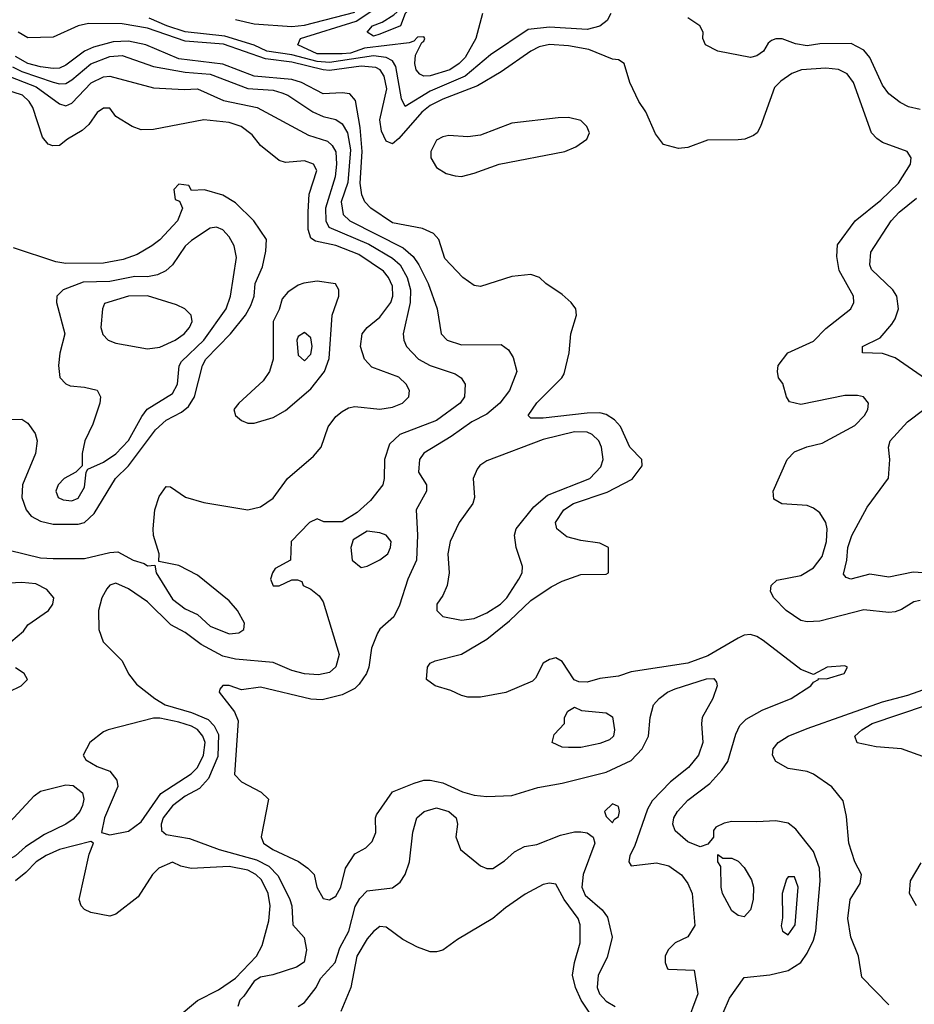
# Model space of a CAD drawing. Header units: inches. Extents: x 1793402 to 1900366, y 320852 to 470679.
# Tile 136 of 256: x 1811304 to 1814151, y 381237 to 384370. Entities that reach past the tile are written whole.
import ezdxf

# ---------------------------------------------------------------- set-up
doc = ezdxf.new("R2010")
doc.units = ezdxf.units.IN
doc.header["$MEASUREMENT"] = 0
doc.layers.add('B8318', color=7, linetype='Continuous')

msp = doc.modelspace()

# ---------------------------------------------------------------- linework, layer by layer
at = {"layer": 'B8318', "color": 4}
for points, elevation in [([(1812777, 384390), (1812755.8, 384310), (1812722, 384250), (1812702.4, 384230), (1812673, 384210), (1812610, 384191.5), (1812589.7, 384189.7), (1812576.9, 384196.9), (1812565.6, 384210), (1812561.6, 384230), (1812563.3, 384256.7), (1812583.1, 384296.9), (1812590, 384302), (1812593.2, 384310), (1812590, 384315.3), (1812570, 384314), (1812558.5, 384301.5), (1812543.4, 384296.6), (1812400.9, 384279.1), (1812356.2, 384263.8), (1812330, 384260.7), (1812250, 384261.4), (1812188.7, 384290), (1812197.2, 384310), (1812374.6, 384365.4), (1812555, 384485)], 248), ([(1813185.5, 384390), (1813173.1, 384366.9), (1813150, 384349.5), (1813110, 384338.7), (1812990, 384345.7), (1812921.7, 384338.3), (1812801.8, 384258.2), (1812721.3, 384190), (1812610, 384142.4), (1812530, 384094), (1812518.4, 384118.4), (1812501.1, 384221.1), (1812490, 384238.7), (1812469.8, 384249.8), (1812430, 384254.5), (1812290, 384234.1), (1812250, 384236.7), (1812170, 384257.6), (1812090, 384269.3), (1812050, 384288.4), (1811957, 384317), (1811830, 384331), (1811772.3, 384350), (1811715.2, 384375.2)], 252), ([(1811990.1, 384370.1), (1812050, 384356.2), (1812170, 384348.4), (1812210, 384352.9), (1812370, 384393.8)], 252), ([(1814170, 382522), (1814150, 382518), (1814110, 382492.7), (1814090, 382486), (1814070, 382483.7), (1813990, 382492), (1813850, 382456.2), (1813810, 382453.6), (1813790, 382458.4), (1813743.7, 382490), (1813703.7, 382530), (1813693.2, 382550), (1813695.3, 382570), (1813713.2, 382586.8), (1813790, 382601.6), (1813830, 382626), (1813857.8, 382662.2), (1813871.3, 382710), (1813873.3, 382750), (1813869.7, 382769.6), (1813850, 382800.9), (1813830, 382816), (1813810, 382823.7), (1813729.3, 382829.3), (1813704, 382844), (1813702, 382870), (1813746.6, 382970), (1813770, 382994.8), (1813809.5, 383010.5), (1813858, 383022), (1813961.7, 383078.3), (1813992.3, 383110), (1814002.7, 383130), (1814005.2, 383150), (1813989.4, 383169.4), (1813970, 383174.5), (1813930, 383174), (1813790, 383145.2), (1813754, 383154), (1813744, 383170), (1813732.3, 383212.3), (1813719, 383230), (1813715.3, 383250), (1813718, 383270), (1813748.7, 383310), (1813830, 383347.3), (1813870, 383387.3), (1813949, 383450), (1813959, 383470), (1813957.2, 383490), (1813911.5, 383571.5), (1813904.1, 383615.9), (1813906.6, 383653.4), (1813962.7, 383730), (1814044.6, 383795.4), (1814100.9, 383850), (1814139.3, 383910), (1814141.2, 383930), (1814128.7, 383950), (1814050, 383979.5), (1814031.4, 383991.4), (1814015.1, 384010), (1813957.6, 384170), (1813937.7, 384197.7), (1813910, 384211.5), (1813870, 384215.8), (1813792, 384210), (1813761.7, 384198.3), (1813725.8, 384174.2), (1813706, 384154), (1813662, 384030), (1813650.6, 384010), (1813639, 384001), (1813612, 383990), (1813590, 383987.3), (1813493.2, 383986.8), (1813430, 383962.7), (1813400.2, 383960.2), (1813352.9, 383972.9), (1813326.8, 384006.8), (1813296.6, 384076.6), (1813274, 384110), (1813245.2, 384170), (1813228, 384230), (1813210, 384242), (1813190, 384244), (1813115.2, 384275.2), (1813050, 384286.6), (1812990, 384291.1), (1812956.9, 384283.1), (1812930.6, 384270), (1812836.5, 384203.5), (1812761.1, 384158.9), (1812650, 384116.8), (1812610, 384096.8), (1812584.1, 384075.9), (1812510, 383991.6), (1812490, 383975.1), (1812470, 383983.7), (1812455.2, 384015.2), (1812450, 384051.3), (1812471.8, 384150), (1812463.5, 384190), (1812450.6, 384210.6), (1812437.3, 384217.3), (1812390, 384222.4), (1812290, 384208.4), (1812270, 384210.5), (1812170, 384234.8), (1812085.8, 384245.8), (1811951.9, 384291.9), (1811830, 384301.2), (1811710, 384342.8), (1811630, 384357), (1811522.2, 384357.8), (1811490.2, 384349.8), (1811410, 384314), (1811330, 384312.6), (1811298.7, 384330)], 256), ([(1814170, 384084), (1814132.9, 384092.9), (1814106, 384106), (1814070, 384134), (1814050, 384162), (1814009.6, 384249.6), (1813990, 384273.2), (1813950, 384294), (1813850, 384292.7), (1813810, 384286.6), (1813772.9, 384292.9), (1813730, 384309), (1813710, 384308.7), (1813696.9, 384303.1), (1813685.4, 384294.6), (1813671.3, 384270), (1813650, 384255.3), (1813630, 384249.2), (1813526, 384270), (1813486, 384290), (1813478, 384310), (1813479, 384330), (1813468.7, 384350), (1813430, 384376)], 252), ([(1813542.7, 381210), (1813563.3, 381256.7), (1813610, 381322), (1813690.7, 381330.7), (1813750, 381344.9), (1813789.7, 381370.3), (1813810, 381399.1), (1813830, 381440.7), (1813838, 381470), (1813851.1, 381630), (1813849.7, 381670), (1813830, 381722.7), (1813774.2, 381794.2), (1813750, 381813.2), (1813710, 381821.2), (1813650, 381817.2), (1813570, 381819), (1813546.4, 381813.6), (1813519.6, 381800.4), (1813512, 381790), (1813511.6, 381768.4), (1813494, 381746), (1813470, 381738), (1813430, 381754), (1813390, 381789), (1813382.7, 381810), (1813386, 381830), (1813397.2, 381850), (1813430, 381886.8), (1813500.5, 381939.5), (1813538.6, 381981.4), (1813557.6, 382010), (1813583.1, 382096.9), (1813596.1, 382123.9), (1813615.4, 382144.6), (1813667.3, 382172.8), (1813759.3, 382210), (1813822, 382250), (1813830, 382262), (1813846, 382270), (1813846, 382274), (1813872, 382272), (1813928, 382290), (1813938, 382310), (1813930, 382314), (1813874, 382310), (1813830, 382286), (1813790, 382302.7), (1813670, 382394), (1813650, 382407.3), (1813630, 382413.3), (1813610, 382411.3), (1813590, 382402.4), (1813494.1, 382345.9), (1813430, 382322), (1813250, 382295.1), (1813210, 382281.2), (1813150, 382274), (1813110, 382262), (1813083.1, 382263.1), (1813068.9, 382268.9), (1813030, 382328), (1813010, 382339), (1812990, 382334), (1812970, 382322), (1812945.4, 382274.6), (1812935.3, 382264.7), (1812850.6, 382229.4), (1812770, 382214), (1812730, 382214), (1812710, 382219), (1812675.5, 382235.5), (1812626, 382250), (1812598, 382270), (1812602, 382310), (1812610, 382322), (1812626, 382330), (1812710, 382350.8), (1812790, 382399.1), (1812862.8, 382457.2), (1812930, 382521.6), (1812994.9, 382565.1), (1813030, 382583), (1813090, 382604), (1813170, 382606), (1813178, 382610), (1813178, 382690), (1813150, 382704), (1813090, 382712.7), (1813044.8, 382724.8), (1813013.2, 382750), (1813009.3, 382770), (1813036, 382810), (1813066, 382830), (1813173.4, 382866.6), (1813252.7, 382907.3), (1813285.2, 382950), (1813284, 382970), (1813246, 383010), (1813215.6, 383075.6), (1813196.9, 383096.9), (1813170, 383114), (1813150, 383118.7), (1813110, 383118), (1812970, 383102), (1812930, 383102), (1812922, 383110), (1812950, 383150.7), (1813029, 383230), (1813037, 383243), (1813052.3, 383310), (1813058, 383370), (1813076, 383430), (1813074, 383450), (1813059, 383470), (1813030, 383495.3), (1812978, 383530), (1812958, 383550), (1812930, 383559), (1812870, 383553.2), (1812770, 383521.2), (1812750, 383524), (1812714, 383550), (1812657.2, 383610), (1812637.2, 383670), (1812621.2, 383690), (1812585.8, 383705.8), (1812490, 383723.6), (1812420.9, 383770), (1812402, 383790), (1812392.7, 383812.7), (1812387.7, 383850), (1812393.5, 383950), (1812387.2, 384027.2), (1812372.3, 384112.3), (1812353.9, 384133.9), (1812330, 384137.4), (1812270, 384134), (1812200.9, 384170), (1812170, 384179.3), (1812050, 384189.8), (1811950, 384228.7), (1811810, 384245.3), (1811705.1, 384290), (1811650, 384301.8), (1811600.9, 384299.1), (1811538, 384282), (1811510, 384269.7), (1811450, 384225.4), (1811430, 384216), (1811410, 384214), (1811370, 384219.8), (1811329.6, 384230), (1811290, 384252.8)], 264), ([(1811280.3, 384220.3), (1811310, 384205.2), (1811410, 384170.9), (1811430, 384165.7), (1811450, 384166.6), (1811470, 384178), (1811530.2, 384229.8), (1811590, 384252.2), (1811630, 384256.3), (1811730, 384220.5), (1811830, 384203.1), (1811910, 384196.1), (1812030, 384151), (1812110, 384145.1), (1812137.5, 384137.5), (1812157.2, 384130), (1812236.2, 384076.2), (1812270, 384061.6), (1812310, 384051.8), (1812330, 384038.4), (1812346.6, 384010), (1812356, 383956), (1812348, 383852), (1812326.4, 383790), (1812333.6, 383750), (1812354.5, 383730), (1812524, 383644), (1812556.2, 383616.2), (1812574.3, 383590), (1812604.2, 383530), (1812632.3, 383450), (1812645.2, 383370), (1812664, 383350), (1812710, 383335.1), (1812836, 383336), (1812859.3, 383319.3), (1812874.5, 383294.5), (1812886, 383250), (1812862.7, 383190), (1812832, 383150), (1812790, 383114.9), (1812742.7, 383090), (1812676.9, 383043.1), (1812590, 382990.6), (1812576, 382970), (1812572.7, 382930), (1812598, 382890), (1812598, 382870), (1812566, 382810), (1812569.5, 382730), (1812566.6, 382650), (1812539.3, 382590), (1812512.9, 382507.1), (1812494, 382470), (1812450, 382431), (1812442.5, 382417.5), (1812423.7, 382370), (1812414.5, 382310), (1812407, 382290), (1812384.4, 382255.6), (1812370, 382242), (1812330, 382222), (1812266.2, 382206.2), (1812230, 382208.2), (1812070, 382245.5), (1812010, 382237.3), (1811970, 382250.8), (1811950, 382251), (1811940.4, 382239.6), (1811938, 382230), (1811987.7, 382167.7), (1811999.1, 382139.1), (1811987.8, 381967.8), (1812010, 381945.2), (1812072.1, 381912.1), (1812095.3, 381890), (1812072.7, 381770), (1812079.3, 381750), (1812109.2, 381730), (1812191.2, 381691.2), (1812221.2, 381670), (1812241.2, 381650), (1812249.6, 381609.6), (1812270, 381574), (1812290, 381569), (1812310, 381581.2), (1812325.5, 381610), (1812340.7, 381670), (1812370, 381715.3), (1812405.4, 381734.6), (1812425.4, 381754.6), (1812436.9, 381783.1), (1812436, 381830), (1812439.8, 381840.2), (1812490, 381913.2), (1812559.5, 381940.5), (1812590, 381949.6), (1812610, 381949.6), (1812650, 381942), (1812713.1, 381913.1), (1812750, 381902.4), (1812790, 381898), (1812870, 381900.9), (1812953.2, 381926.8), (1813030, 381940.9), (1813170, 381975.6), (1813250, 382012.3), (1813284.9, 382050), (1813305.5, 382090), (1813310.7, 382150), (1813320.7, 382190), (1813338.8, 382210), (1813366, 382230), (1813390, 382240.7), (1813490, 382272.3), (1813513.2, 382273.2), (1813522, 382262), (1813524, 382250), (1813509.3, 382210), (1813476, 382150), (1813473.2, 382130), (1813478, 382070), (1813463.7, 382030), (1813432.3, 381990), (1813375.4, 381944.6), (1813316.2, 381883.8), (1813302.3, 381857.8), (1813260.7, 381739.3), (1813245.2, 381710), (1813242, 381690), (1813250, 381678), (1813330, 381687), (1813370, 381677), (1813410, 381649.3), (1813430, 381621.2), (1813444.5, 381590), (1813452.5, 381487.5), (1813430, 381452), (1813390, 381432), (1813368, 381410), (1813358, 381390), (1813358, 381370), (1813366, 381350), (1813369.1, 381349.1), (1813450, 381346), (1813462, 381270), (1813425.1, 381170)], 268), ([(1811255.4, 384195.4), (1811356.2, 384156.2), (1811430, 384102), (1811450, 384096.2), (1811470, 384104.5), (1811531.4, 384168.6), (1811570, 384188), (1811590, 384189.6), (1811730, 384153.3), (1811827.6, 384147.6), (1811870, 384149.6), (1811952.8, 384112.8), (1812059, 384090), (1812222.9, 384002.9), (1812282.8, 383982.8), (1812298.4, 383970), (1812309.7, 383949.7), (1812312.1, 383910), (1812307.2, 383870), (1812277.2, 383770), (1812278, 383730), (1812287.3, 383710), (1812415.2, 383655.2), (1812490.6, 383610.6), (1812514.3, 383590), (1812536.4, 383550), (1812547.1, 383510), (1812546.6, 383470), (1812523.7, 383370), (1812526, 383350), (1812535.1, 383330), (1812572.7, 383290), (1812610, 383269.6), (1812690, 383242.7), (1812709, 383230), (1812721.2, 383210), (1812719.3, 383170), (1812705.2, 383150), (1812630, 383094.4), (1812514, 383050), (1812480.5, 383019.5), (1812465.2, 382970), (1812464, 382910), (1812459, 382890), (1812420.1, 382839.9), (1812378, 382802), (1812330, 382772), (1812271.6, 382771.6), (1812250, 382782), (1812226, 382770), (1812168, 382710), (1812166, 382650), (1812116.4, 382623.6), (1812108, 382610), (1812102, 382590), (1812110, 382568), (1812130, 382568), (1812170, 382588), (1812187.3, 382587.3), (1812202, 382582), (1812206, 382570), (1812230, 382558), (1812256.5, 382536.5), (1812270, 382518), (1812320.7, 382350), (1812309.6, 382310.4), (1812290, 382293), (1812254.5, 382285.5), (1812210, 382288.8), (1812170, 382298.7), (1812110, 382324.4), (1811990, 382334.9), (1811950, 382344.2), (1811881.3, 382381.3), (1811830, 382419.5), (1811784.7, 382444.7), (1811710, 382517.1), (1811650, 382559.1), (1811610, 382577.3), (1811590, 382571), (1811581.2, 382558.8), (1811565.1, 382530), (1811554.5, 382490), (1811555.1, 382430), (1811569.3, 382390), (1811629.3, 382330), (1811650, 382288.7), (1811675.1, 382255.1), (1811733.2, 382210), (1811766.6, 382190), (1811850, 382165.6), (1811903, 382143), (1811923.1, 382123.1), (1811935.9, 382095.9), (1811934.7, 382025.3), (1811904.4, 381955.6), (1811876.2, 381923.8), (1811830, 381898.7), (1811790, 381868), (1811760.5, 381830), (1811754, 381810), (1811755.1, 381790), (1811770, 381777), (1811844.2, 381764.2), (1811938, 381730), (1812056.9, 381696.9), (1812096.6, 381676.6), (1812125.8, 381645.8), (1812162.9, 381570), (1812169.5, 381550), (1812173.2, 381490), (1812209.3, 381449.3), (1812216, 381410), (1812209, 381371), (1812184.7, 381355.3), (1812109.4, 381330.6), (1812070, 381322.8), (1812050, 381310.7), (1812017.5, 381262.5), (1812004, 381250), (1811998, 381230)], 272), ([(1811270, 382681.6), (1811370, 382658), (1811410, 382654.9), (1811510, 382654.9), (1811590, 382674.9), (1811616.3, 382676.3), (1811664.7, 382650), (1811699.8, 382639.8), (1811710, 382632), (1811734, 382634), (1811738, 382610), (1811790, 382525.5), (1811830, 382495.5), (1811870, 382477.3), (1811910, 382440.5), (1811970, 382415.5), (1812000.9, 382419.1), (1812017.2, 382430), (1812019.3, 382450), (1811997, 382490), (1811970, 382520.9), (1811870, 382602.7), (1811810, 382632.7), (1811746, 382646), (1811748, 382670), (1811729.1, 382729.1), (1811728.7, 382750), (1811734, 382810), (1811747.2, 382852.8), (1811770, 382884.7), (1811783.6, 382883.6), (1811830.9, 382850.9), (1811890, 382834), (1812030, 382810.4), (1812070, 382819.3), (1812110, 382847.3), (1812156, 382910), (1812239.1, 382980.9), (1812262.7, 383010), (1812285.4, 383074.6), (1812310, 383106.8), (1812330, 383122.8), (1812350, 383134.8), (1812370, 383138.8), (1812450, 383130.7), (1812490, 383137.3), (1812522, 383150), (1812542, 383170), (1812544, 383190), (1812534, 383210), (1812510, 383232.7), (1812424.5, 383264.5), (1812400.9, 383290), (1812388.2, 383330), (1812393.6, 383370), (1812409.8, 383390.2), (1812450, 383423), (1812484.7, 383470), (1812491.1, 383490), (1812490, 383522), (1812478, 383550), (1812461.6, 383570), (1812382.9, 383622.9), (1812310, 383651), (1812245, 383665), (1812230, 383675.1), (1812221.8, 383701.8), (1812221.4, 383758.6), (1812225.4, 383814.6), (1812249.3, 383890), (1812239, 383910), (1812210, 383921.2), (1812150, 383915.3), (1812130, 383922), (1812070, 383969), (1812043.6, 384003.6), (1812009, 384030), (1811970, 384042.4), (1811890, 384051.6), (1811730, 384020.9), (1811690, 384019.3), (1811662, 384030), (1811610, 384062), (1811590, 384088), (1811570, 384088.7), (1811550, 384074), (1811524.1, 384035.9), (1811502.8, 384017.2), (1811456, 383990), (1811430, 383969), (1811408.9, 383968.9), (1811394, 383974), (1811376.5, 383996.5), (1811345.1, 384090), (1811334, 384110), (1811312, 384130), (1811150, 384182)], 276), ([(1811250, 383098), (1811310, 383098.8), (1811330, 383086), (1811353.2, 383053.2), (1811358.8, 383030), (1811353.4, 382990), (1811312.4, 382890), (1811310.4, 382850), (1811324.4, 382810), (1811340.5, 382790), (1811370, 382773.7), (1811410, 382764.9), (1811490, 382764.2), (1811510, 382770.4), (1811541, 382799), (1811608.2, 382910), (1811650, 382950.4), (1811735.4, 383064.6), (1811770, 383095.3), (1811818.8, 383121.2), (1811841.3, 383138.7), (1811859.6, 383170), (1811885.1, 383270), (1811896.3, 383290), (1811975.1, 383370), (1812022, 383430), (1812039.6, 383460.4), (1812049.4, 383490), (1812053.2, 383530), (1812076.6, 383583.4), (1812087.2, 383632.8), (1812089.4, 383670), (1812049.3, 383730), (1811990, 383787.3), (1811950, 383812), (1811891.3, 383828.7), (1811850, 383826), (1811842, 383842), (1811810, 383846), (1811794, 383830), (1811798, 383798), (1811812.7, 383792.7), (1811822, 383770), (1811806, 383730), (1811750, 383669.2), (1811724.7, 383650), (1811677.6, 383622.4), (1811632.8, 383607.2), (1811570, 383595.6), (1811450, 383593.6), (1811419.1, 383599.1), (1811284.4, 383644.4)], 284), ([(1814186.8, 383226.8), (1814090, 383294), (1814050, 383308), (1813986, 383310), (1813986, 383330), (1814042, 383358), (1814079.1, 383400.9), (1814090, 383418), (1814100.9, 383450), (1814095.1, 383490), (1814082.7, 383510), (1814014.8, 383574.8), (1814009.3, 383590), (1814012.7, 383630), (1814077, 383730), (1814102.7, 383757.3), (1814158, 383802)], 252), ([(1814210, 382607.6), (1814147.7, 382612.3), (1814070, 382596), (1814010, 382606), (1813949.4, 382589.4), (1813934.6, 382594.6), (1813925.6, 382605.6), (1813936, 382650), (1813939.5, 382690), (1813951.7, 382728.3), (1814001.5, 382818.5), (1814069.3, 382910.7), (1814073.2, 382970), (1814068.7, 383010), (1814074, 383030), (1814129.2, 383090), (1814181.2, 383130)], 252), ([(1811275.3, 382390), (1811316, 382424), (1811330, 382444.7), (1811395.3, 382490), (1811409, 382510), (1811412.7, 382530), (1811390, 382557.2), (1811354.8, 382574.8), (1811310, 382579.3), (1811230, 382574.5)], 276), ([(1811269.3, 382230.7), (1811308, 382250), (1811328, 382270), (1811318, 382290), (1811290, 382308)], 276), ([(1814070, 381235.3), (1813983.7, 381323.7), (1813973.2, 381390), (1813949.4, 381450), (1813939.5, 381510), (1813947.3, 381570), (1813978.9, 381621.1), (1813982.7, 381650), (1813962, 381690), (1813942.4, 381750), (1813934.8, 381834.8), (1813924.8, 381884.8), (1813888.4, 381928.4), (1813830, 381969.6), (1813810, 381978), (1813750, 381987.3), (1813710, 382009.3), (1813699.5, 382030), (1813702, 382050), (1813718, 382070), (1813749.3, 382090), (1813810, 382114.6), (1814050, 382199), (1814130, 382220.3), (1814196, 382244)], 256), ([(1814190, 382021.2), (1814110, 382049.3), (1814030, 382056), (1813969.3, 382069.3), (1813962, 382090), (1813984, 382110), (1814017.2, 382130), (1814190, 382188.9)], 252), ([(1812190.3, 381229.7), (1812210, 381242.7), (1812247.3, 381290), (1812260.9, 381319.1), (1812308, 381370), (1812323, 381417), (1812351.6, 381470), (1812371.7, 381548.3), (1812386.1, 381573.9), (1812410, 381598), (1812490, 381607), (1812514.9, 381625.1), (1812530.4, 381650), (1812544.4, 381690), (1812555.2, 381784.8), (1812567.3, 381830), (1812591.3, 381850), (1812630, 381862), (1812669, 381850), (1812692.7, 381830), (1812697, 381810), (1812692, 381770), (1812707, 381730), (1812770, 381677.2), (1812790, 381669), (1812810, 381668.7), (1812847.1, 381692.9), (1812878, 381722), (1812910, 381739), (1812950, 381745.2), (1813025.2, 381774.8), (1813070, 381785.2), (1813090, 381785.2), (1813110, 381782), (1813129, 381769), (1813134, 381750), (1813096.9, 381650), (1813093.3, 381610), (1813103.9, 381583.9), (1813157.7, 381537.7), (1813174.5, 381514.5), (1813189.6, 381450), (1813173.8, 381386.2), (1813144.5, 381330), (1813142, 381290), (1813149.5, 381270), (1813170, 381247), (1813199, 381230)], 272), ([(1811804.7, 381195.3), (1811870, 381248.8), (1811936.6, 381283.4), (1811990, 381320.3), (1812057.4, 381390), (1812075.8, 381424.2), (1812097, 381503), (1812101, 381550), (1812094.5, 381590), (1812073.2, 381633.2), (1812055.6, 381650), (1812030, 381664.2), (1811970, 381675.5), (1811849.5, 381669.5), (1811816.5, 381676.5), (1811790, 381689), (1811746, 381670), (1811726.8, 381650), (1811680.7, 381579.3), (1811610, 381524), (1811590, 381517.2), (1811530, 381529.2), (1811510, 381539), (1811499, 381550), (1811493.2, 381570), (1811525.1, 381714.9), (1811538, 381750), (1811530, 381755.3), (1811430, 381729.7), (1811387.7, 381710), (1811355.5, 381690), (1811323.6, 381656.4), (1811290.5, 381630)], 276), ([(1814158, 381550), (1814135.3, 381590), (1814139, 381630), (1814172.9, 381687.1)], 252), ([(1813122.6, 381202.6), (1813091.1, 381250), (1813072.8, 381290), (1813063.6, 381330), (1813069.6, 381370), (1813087.7, 381432.3), (1813087.8, 381490), (1813081.6, 381510), (1813036.9, 381570), (1813010, 381619), (1812990, 381622.7), (1812970, 381618), (1812912.9, 381587.1), (1812850, 381543.6), (1812810, 381509.6), (1812697.3, 381442.7), (1812650.4, 381409.6), (1812630, 381403.7), (1812610, 381403.7), (1812570, 381418.4), (1812523.3, 381443.3), (1812470, 381482), (1812450, 381484), (1812430, 381469), (1812410, 381445.2), (1812377.1, 381390), (1812357.3, 381290), (1812325.8, 381214.2)], 276)]:
    msp.add_lwpolyline(points, dxfattribs=dict(at, elevation=elevation))
for points, elevation in [([(1812430, 384317), (1812409.5, 384330), (1812426.6, 384350), (1812457.6, 384362.4), (1812494.5, 384385.5), (1812505.1, 384394.9), (1812509.6, 384410), (1812522.7, 384417.3), (1812530, 384430.3), (1812558, 384430), (1812551, 384410), (1812530.4, 384389.6), (1812515.5, 384350), (1812450, 384323.6)], 244), ([(1813050, 384058.4), (1813018, 384058), (1812870, 384040.5), (1812770, 384002.9), (1812730, 383997.6), (1812670, 384001.6), (1812650, 383997.6), (1812630, 383986), (1812612.4, 383950), (1812612.4, 383930), (1812630, 383899.1), (1812660.7, 383880.7), (1812690, 383872.7), (1812710, 383870.4), (1812750, 383881.6), (1812829.6, 383910.4), (1813039, 383950), (1813074.1, 383965.8), (1813109, 383990), (1813117.2, 384010), (1813109, 384030), (1813089.4, 384049.4)], 264), ([(1811930, 383709.3), (1811910, 383706), (1811850, 383667.3), (1811830, 383649.4), (1811790.3, 383589.7), (1811768.8, 383571.2), (1811741.7, 383558.3), (1811710, 383551.3), (1811670, 383552.8), (1811590, 383536.9), (1811505.8, 383534.2), (1811442, 383510), (1811422, 383490), (1811421, 383470), (1811447.3, 383370), (1811430.9, 383309.1), (1811426.8, 383270), (1811430.9, 383230.9), (1811450.7, 383210.7), (1811464.5, 383204.5), (1811510, 383200.7), (1811550, 383190.8), (1811561, 383170), (1811558.8, 383150), (1811536.7, 383083.3), (1811510.7, 383030), (1811502.8, 382990), (1811502, 382950), (1811482, 382930), (1811444.7, 382910), (1811426, 382890), (1811418.8, 382870), (1811426, 382850), (1811441.6, 382841.6), (1811470, 382839.1), (1811490, 382847.7), (1811510, 382882), (1811515.3, 382930), (1811520.2, 382939.8), (1811570, 382962), (1811610, 382988), (1811650, 383030.6), (1811692.5, 383107.5), (1811709.7, 383130.3), (1811790, 383180.5), (1811806, 383210), (1811811.3, 383268.7), (1811818.3, 383281.7), (1811889.7, 383350), (1811960.5, 383450), (1811974.3, 383490), (1811993.6, 383613.6), (1811986.6, 383650), (1811970, 383679), (1811950, 383701.2)], 288), ([(1812250, 383538), (1812208.1, 383531.9), (1812190, 383525.2), (1812157.3, 383502.7), (1812138.8, 383481.2), (1812130, 383448), (1812110.5, 383409.5), (1812110.4, 383290), (1812098.4, 383250), (1812079, 383221), (1812001, 383150), (1811984.7, 383130), (1811991, 383110), (1812010, 383094.8), (1812030, 383086.4), (1812050, 383086), (1812110, 383103.8), (1812150, 383126.4), (1812230, 383195.3), (1812273.7, 383250), (1812288.7, 383291.3), (1812298, 383430), (1812319.5, 383490), (1812319.3, 383510), (1812309.3, 383529.3)], 284), ([(1811710, 383491.1), (1811650, 383489.6), (1811573.7, 383466.3), (1811567.3, 383450), (1811562, 383390), (1811568, 383368), (1811584.7, 383350), (1811610, 383340.7), (1811710, 383323), (1811750, 383328), (1811798, 383350), (1811826.6, 383370), (1811843.7, 383390), (1811852.3, 383410), (1811849.3, 383429.3), (1811829.5, 383449.5), (1811802.9, 383462.9)], 292), ([(1812210, 383374), (1812190, 383362), (1812185.5, 383350), (1812190, 383302), (1812210, 383284.7), (1812230, 383306), (1812234.5, 383330), (1812230, 383358)], 288), ([(1813070, 383058.9), (1812970, 383034.3), (1812790, 382966.6), (1812768.4, 382951.6), (1812759.9, 382940.1), (1812747.3, 382910), (1812751, 382850), (1812746, 382830), (1812702, 382770), (1812674, 382710), (1812666.8, 382670), (1812670.5, 382610), (1812664, 382570), (1812650, 382538), (1812631.3, 382510), (1812631.3, 382490), (1812650.9, 382470.9), (1812710, 382459.1), (1812750, 382464.4), (1812790, 382482), (1812833.6, 382510), (1812853.6, 382530), (1812892.3, 382590), (1812902.7, 382610), (1812903.7, 382630), (1812883.6, 382690), (1812878, 382730), (1812883.7, 382750), (1812940.1, 382819.9), (1812983.5, 382856.5), (1813118, 382910), (1813153, 382947), (1813160.7, 382970), (1813155.6, 383010), (1813146.6, 383030), (1813125.2, 383050), (1813110, 383056.9)], 268), ([(1812410, 382742), (1812365.4, 382714.6), (1812358, 382690), (1812362, 382650), (1812390, 382626.8), (1812410, 382631), (1812450, 382650.7), (1812475.1, 382670), (1812483.7, 382690), (1812486, 382710), (1812470, 382729.2), (1812450, 382737.2)], 272), ([(1813050, 382054), (1813030, 382055.3), (1812998, 382070), (1813004.7, 382095.3), (1813038, 382130), (1813038, 382150), (1813048, 382170), (1813070, 382182), (1813091.6, 382171.6), (1813170, 382164.7), (1813190, 382151.3), (1813197.3, 382110), (1813194, 382090), (1813181.4, 382078.6), (1813150, 382066.6), (1813090, 382054)], 264), ([(1811750, 382147.4), (1811730, 382147.2), (1811584.7, 382110), (1811570, 382103.7), (1811527.3, 382070), (1811506, 382030), (1811514.4, 382014.4), (1811550, 381993.4), (1811590, 381979.1), (1811613, 381950), (1811615.5, 381930), (1811574, 381830), (1811563.6, 381783.6), (1811590, 381776), (1811650, 381788), (1811690, 381818), (1811752.8, 381907.2), (1811849.6, 381970), (1811869.8, 381990.2), (1811888.3, 382030), (1811893.5, 382070), (1811886.3, 382090), (1811870, 382111.1), (1811850, 382122.2), (1811810, 382134.2)], 276), ([(1811230, 381680.9), (1811202.5, 381682.5), (1811182, 381690), (1811168.7, 381710), (1811181.2, 381730), (1811258.4, 381801.6), (1811350, 381900.5), (1811370, 381914.9), (1811450, 381934.9), (1811473.5, 381933.5), (1811504, 381910), (1811508, 381890), (1811503.8, 381870), (1811494.9, 381850), (1811473.9, 381826.1), (1811450, 381809.6), (1811382.5, 381777.5), (1811322.5, 381737.5), (1811290, 381709.6), (1811250, 381687.3)], 272), ([(1813190, 381875.3), (1813164.7, 381850), (1813170, 381834), (1813190, 381814), (1813195.3, 381824.7), (1813210, 381834), (1813213.2, 381850), (1813210, 381866)], 272), ([(1813542, 381702), (1813570, 381702), (1813590, 381692), (1813610, 381672), (1813632.5, 381632.5), (1813639.1, 381610), (1813638, 381570), (1813630, 381538), (1813610, 381515.3), (1813590, 381519), (1813570, 381534), (1813540.9, 381590), (1813536, 381610), (1813535.3, 381675.3), (1813526, 381690), (1813526, 381714)], 264), ([(1813770, 381642), (1813750, 381642), (1813744.5, 381635.5), (1813731, 381590), (1813731.6, 381511.6), (1813727.1, 381487.1), (1813732, 381470), (1813750, 381458), (1813772.3, 381490), (1813781.2, 381610)], 268)]:
    msp.add_lwpolyline(points, close=True, dxfattribs=dict(at, elevation=elevation))

doc.saveas('drawing.dxf')
